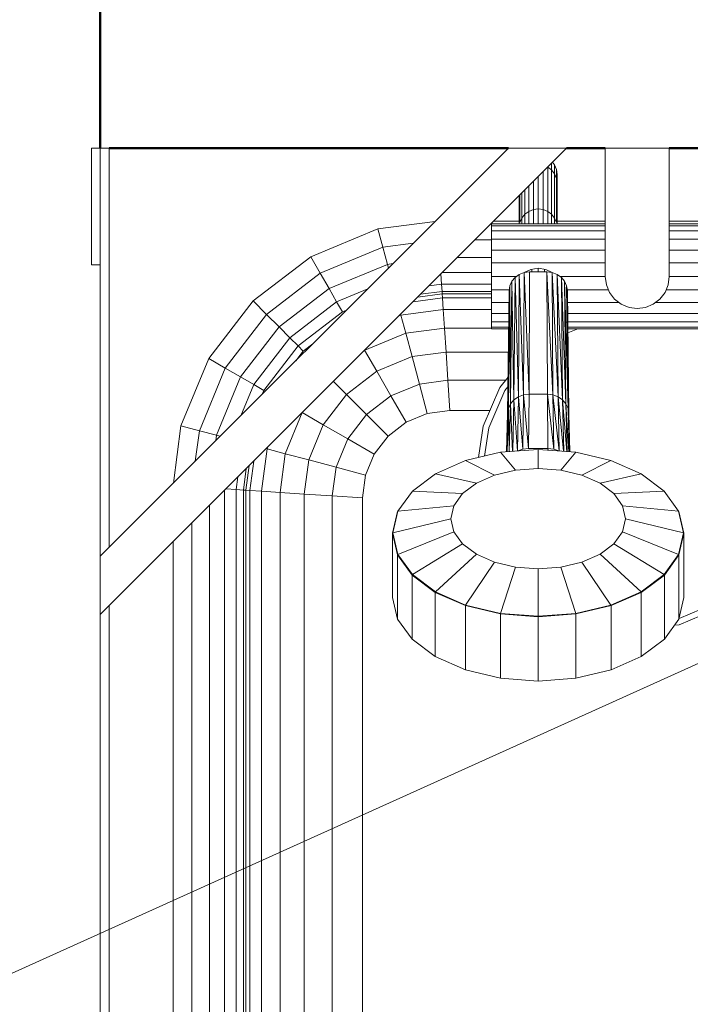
# Model space of a CAD drawing. Header units: millimetres. Extents: x 19459 to 41104, y 2709 to 43059.
# Tile 27 of 58: x 23582 to 23812, y 41882 to 42220. Entities that reach past the tile are written whole.
import ezdxf

# ---------------------------------------------------------------- set-up
doc = ezdxf.new("R2010")
doc.units = ezdxf.units.MM
for name, color, linetype, lineweight in [('A-WALL-____-MCUT', 113, 'Continuous', 50), ('A-WALL-____-OTLN', 113, 'Continuous', 20), ('M-EQPM-___-IDEN', 50, 'Continuous', 20), ('M-EQPM-____-OTLN', 50, 'Continuous', 20)]:
    doc.layers.add(name, color=color, linetype=linetype, lineweight=lineweight)

# ---------------------------------------------------------------- blocks, each defined once
blk = doc.blocks.new('Прямая форма - 83 new-608778-В_Этаж 01_Вентиляция')
at = {"layer": 'M-EQPM-____-OTLN', "color": 9}
for p, q in [((-403.16, 460), (-403.16, 500)), ((-403.16, 500), (-400.16, 500)), ((-400.16, 359.93), (-400.16, 500)), ((-400.16, 500), (-397.16, 500)), ((-240.1, 500), (-400.16, 339.93)), ((-260.1, 500), (-400.16, 359.93)), ((-397.16, 500), (-397.16, 362.93)), ((-260.1, 500), (-240.1, 500)), ((-226.84, 500), (-204.84, 500)), ((-226.84, 500), (-226.84, 456)), ((-204.84, 500), (-204.84, 456)), ((-246.59, 478.32), (-246.59, 493.51)), ((-246.56, 493.54), (-245.24, 492.53)), ((-245.24, 492.53), (-245.24, 494.86)), ((-244.92, 495.18), (-244.21, 494.25)), ((-244.21, 494.25), (-243.56, 492.68)), ((-244.21, 491.19), (-244.21, 494.25)), ((-249.84, 490.26), (-249.84, 479.16)), ((-248.16, 478.95), (-248.16, 491.94)), ((-245.24, 492.53), (-244.21, 491.19)), ((-245.24, 477.33), (-245.24, 492.53)), ((-244.21, 491.19), (-243.56, 489.63)), ((-244.21, 476.03), (-244.21, 491.19)), ((-243.56, 492.68), (-243.34, 491)), ((-243.56, 489.63), (-243.56, 492.68)), ((-243.34, 491), (-243.52, 489.63)), ((-243.34, 491), (-243.34, 487.95)), ((-243.34, 487.95), (-243.34, 491)), ((-253.09, 487.01), (-253.09, 478.32)), ((-251.52, 488.58), (-251.52, 478.95)), ((-243.56, 489.63), (-243.34, 487.95)), ((-243.56, 474.52), (-243.56, 489.63)), ((-243.34, 474), (-243.34, 487.95)), ((-256.34, 474), (-256.34, 483.76)), ((-256.12, 474.52), (-256.12, 483.98)), ((-255.47, 476.03), (-255.47, 484.63)), ((-254.43, 477.33), (-254.43, 485.66)), ((-255.47, 476.03), (-254.43, 477.33)), ((-254.43, 477.33), (-253.09, 478.32)), ((-254.43, 477.33), (-254.43, 474)), ((-253.09, 478.32), (-251.52, 478.95)), ((-253.09, 478.32), (-253.09, 474)), ((-251.52, 478.95), (-249.84, 479.16)), ((-251.52, 478.95), (-251.52, 474)), ((-249.84, 479.16), (-248.16, 478.95)), ((-249.84, 479.16), (-249.84, 474)), ((-248.16, 474), (-248.16, 478.95)), ((-248.16, 478.95), (-246.59, 478.32)), ((-246.59, 474), (-246.59, 478.32)), ((-246.59, 478.32), (-245.24, 477.33)), ((-245.24, 477.33), (-244.21, 476.03)), ((-245.24, 477.33), (-245.24, 474)), ((-304.9, 472.3), (-285.2, 474.9)), ((-265.84, 474), (-226.84, 474)), ((-265.84, 474), (-265.84, 473.39)), ((-265.84, 473.39), (-226.84, 473.39)), ((-265.84, 473.39), (-265.84, 471.59)), ((-265.1, 475), (-256.34, 475)), ((-256.12, 474.52), (-255.47, 476.03)), ((-255.47, 476.03), (-255.47, 474)), ((-244.21, 476.03), (-243.56, 474.52)), ((-244.21, 476.03), (-244.21, 474)), ((-243.34, 475), (-226.84, 475)), ((-204.84, 475), (-92.74, 475)), ((-204.84, 474), (-165.84, 474)), ((-204.84, 473.39), (-165.84, 473.39)), ((-327.94, 462.76), (-304.9, 472.3)), ((-303.21, 466), (-304.9, 472.3)), ((-265.84, 471.59), (-265.84, 468.73)), ((-226.84, 471.59), (-265.84, 471.59)), ((-165.84, 471.59), (-204.84, 471.59)), ((-303.21, 466), (-292.72, 467.38)), ((-271.57, 468.53), (-265.84, 468.53)), ((-265.84, 468.73), (-226.84, 468.73)), ((-265.84, 468.73), (-265.84, 465)), ((-204.84, 468.73), (-165.84, 468.73)), ((-324.68, 457.11), (-303.21, 466)), ((-301.63, 460.13), (-303.21, 466)), ((-226.84, 465), (-265.84, 465)), ((-265.84, 465), (-265.84, 460.66)), ((-204.84, 465), (-165.84, 465)), ((-400.16, 460), (-403.16, 460)), ((-347.73, 447.57), (-327.94, 462.76)), ((-324.68, 457.11), (-327.94, 462.76)), ((-321.64, 451.84), (-301.63, 460.13)), ((-301.63, 460.13), (-299.72, 460.38)), ((-301.28, 458.82), (-301.63, 460.13)), ((-277.6, 462.5), (-265.84, 462.5)), ((-226.84, 460.66), (-265.84, 460.66)), ((-265.84, 460.66), (-265.84, 456)), ((-204.84, 460.66), (-165.84, 460.66)), ((-343.12, 442.96), (-324.68, 457.11)), ((-321.64, 451.84), (-324.68, 457.11)), ((-283, 453.35), (-283.23, 456.86)), ((-282.78, 457.32), (-265.84, 457.32)), ((-257.79, 455.66), (-256.34, 456.67)), ((-256.34, 456.67), (-257.79, 455.66)), ((-256.66, 414.64), (-256.34, 456.67)), ((-256.34, 456.67), (-256.66, 414.64)), ((-256.34, 456.67), (-254.65, 457.3)), ((-254.65, 457.3), (-256.34, 456.67)), ((-254.89, 415.3), (-256.34, 456.67)), ((-256.34, 456.67), (-254.89, 415.3)), ((-254.89, 415.3), (-254.65, 457.3)), ((-254.65, 457.3), (-254.89, 415.3)), ((-254.65, 457.33), (-252.43, 458.41)), ((-254.65, 457.3), (-252.84, 457.52)), ((-252.84, 457.52), (-254.65, 457.3)), ((-252.99, 415.53), (-254.65, 457.3)), ((-254.65, 457.3), (-252.99, 415.53)), ((-252.99, 415.53), (-252.84, 457.52)), ((-252.84, 457.52), (-252.99, 415.53)), ((-252.84, 457.52), (-246.84, 457.52)), ((-252.84, 457.52), (-246.84, 457.52)), ((-252.43, 458.41), (-249.84, 458.81)), ((-252.04, 457.52), (-252.04, 458.47)), ((-249.84, 457.52), (-249.84, 458.81)), ((-249.84, 458.81), (-247.25, 458.41)), ((-247.64, 457.52), (-247.64, 458.47)), ((-247.25, 458.41), (-245.03, 457.33)), ((-246.69, 415.53), (-246.84, 457.52)), ((-246.84, 457.52), (-245.03, 457.3)), ((-246.69, 415.53), (-246.84, 457.52)), ((-244.79, 415.3), (-246.84, 457.52)), ((-245.03, 457.3), (-246.84, 457.52)), ((-246.84, 457.52), (-244.79, 415.3)), ((-245.03, 457.3), (-243.34, 456.67)), ((-244.79, 415.3), (-245.03, 457.3)), ((-243.01, 414.64), (-245.03, 457.3)), ((-245.03, 457.3), (-244.79, 415.3)), ((-243.34, 456.67), (-245.03, 457.3)), ((-245.03, 457.3), (-243.01, 414.64)), ((-243.34, 456.67), (-241.89, 455.66)), ((-243.01, 414.64), (-243.34, 456.67)), ((-241.49, 413.6), (-243.34, 456.67)), ((-243.34, 456.67), (-243.01, 414.64)), ((-241.89, 455.66), (-243.34, 456.67)), ((-243.34, 456.67), (-241.49, 413.6)), ((-287.32, 452.78), (-283, 453.35)), ((-283, 453.35), (-265.84, 453.35)), ((-283, 453.35), (-282.84, 450.85)), ((-265.84, 456), (-257.3, 456)), ((-265.84, 451.34), (-265.84, 456)), ((-259.6, 452.81), (-258.9, 454.34)), ((-258.9, 454.34), (-259.6, 452.81)), ((-259.35, 412.23), (-258.9, 454.34)), ((-258.9, 454.34), (-259.35, 412.23)), ((-257.79, 455.66), (-258.9, 454.34)), ((-257.79, 455.66), (-258.9, 454.34)), ((-258.18, 413.6), (-258.9, 454.34)), ((-258.9, 454.34), (-258.18, 413.6)), ((-258.18, 413.6), (-257.79, 455.66)), ((-257.79, 455.66), (-258.18, 413.6)), ((-256.66, 414.64), (-257.79, 455.66)), ((-257.79, 455.66), (-256.66, 414.64)), ((-226.84, 456), (-242.38, 456)), ((-241.89, 455.66), (-240.78, 454.34)), ((-241.49, 413.6), (-241.89, 455.66)), ((-240.32, 412.23), (-241.89, 455.66)), ((-241.89, 455.66), (-241.49, 413.6)), ((-240.78, 454.34), (-241.89, 455.66)), ((-241.89, 455.66), (-240.32, 412.23)), ((-240.78, 454.34), (-240.08, 452.81)), ((-240.32, 412.23), (-240.78, 454.34)), ((-239.59, 410.64), (-240.78, 454.34)), ((-240.78, 454.34), (-240.32, 412.23)), ((-240.08, 452.81), (-240.78, 454.34)), ((-240.78, 454.34), (-239.59, 410.64)), ((-226.84, 456), (-226.46, 453.15)), ((-226.46, 453.15), (-225.36, 450.5)), ((-206.31, 450.5), (-205.21, 453.15)), ((-205.21, 453.15), (-204.84, 456)), ((-204.84, 456), (-165.84, 456)), ((-338.82, 438.66), (-321.64, 451.84)), ((-319.03, 447.32), (-321.64, 451.84)), ((-319.03, 447.32), (-308.36, 451.73)), ((-282.78, 450), (-291.21, 448.89)), ((-282.84, 450.85), (-290.22, 449.88)), ((-265.84, 450.85), (-282.84, 450.85)), ((-282.84, 450.85), (-282.78, 450)), ((-282.78, 450), (-282.69, 448.64)), ((-265.84, 450), (-282.78, 450)), ((-265.84, 447), (-265.84, 451.34)), ((-265.84, 451.34), (-259.81, 451.34)), ((-260.34, 408.93), (-259.84, 451.17)), ((-259.84, 451.17), (-260.34, 408.93)), ((-259.6, 452.81), (-260.09, 410.64)), ((-260.09, 410.64), (-259.6, 452.81)), ((-260.09, 410.64), (-259.84, 451.17)), ((-259.84, 451.17), (-260.09, 410.64)), ((-259.6, 452.81), (-259.84, 451.17)), ((-259.6, 452.81), (-259.84, 451.17)), ((-259.35, 412.23), (-259.6, 452.81)), ((-259.6, 452.81), (-259.35, 412.23)), ((-239.84, 451.17), (-240.08, 452.81)), ((-239.59, 410.64), (-240.08, 452.81)), ((-239.34, 408.93), (-240.08, 452.81)), ((-240.08, 452.81), (-239.59, 410.64)), ((-239.84, 451.17), (-240.08, 452.81)), ((-240.08, 452.81), (-239.34, 408.93)), ((-239.86, 451.34), (-225.71, 451.34)), ((-239.34, 408.93), (-239.84, 451.17)), ((-239.84, 451.17), (-239.34, 408.93)), ((-225.36, 450.5), (-223.62, 448.22)), ((-208.06, 448.22), (-206.31, 450.5)), ((-165.84, 451.34), (-205.96, 451.34)), ((-362.92, 427.78), (-347.73, 447.57)), ((-343.12, 442.96), (-347.73, 447.57)), ((-335.13, 434.96), (-319.03, 447.32)), ((-317.02, 443.85), (-319.03, 447.32)), ((-292.79, 447.31), (-282.69, 448.64)), ((-282.69, 448.64), (-265.84, 448.64)), ((-282.69, 448.64), (-282.43, 444.64)), ((-265.84, 443.27), (-265.84, 447)), ((-265.84, 447), (-259.86, 447)), ((-239.79, 447), (-222.02, 447)), ((-223.62, 448.22), (-221.34, 446.47)), ((-221.34, 446.47), (-218.68, 445.37)), ((-212.99, 445.37), (-210.34, 446.47)), ((-210.34, 446.47), (-208.06, 448.22)), ((-165.84, 447), (-209.65, 447)), ((-357.27, 424.52), (-343.12, 442.96)), ((-338.82, 438.66), (-343.12, 442.96)), ((-332.29, 432.13), (-317.02, 443.85)), ((-317.02, 443.85), (-315.7, 444.39)), ((-296.97, 442.73), (-282.43, 444.64)), ((-282.43, 444.64), (-265.84, 444.64)), ((-282.43, 444.64), (-282.02, 438.28)), ((-265.84, 440.41), (-265.84, 443.27)), ((-259.89, 443.27), (-265.84, 443.27)), ((-165.84, 443.27), (-239.74, 443.27)), ((-218.68, 445.37), (-215.84, 445)), ((-215.84, 445), (-212.99, 445.37)), ((-296.97, 442.73), (-297.65, 442.44)), ((-296.97, 442.73), (-295.31, 436.53)), ((-265.84, 438.61), (-265.84, 440.41)), ((-259.9, 440.41), (-265.84, 440.41)), ((-165.84, 440.41), (-239.71, 440.41)), ((-352, 421.48), (-338.82, 438.66)), ((-335.13, 434.96), (-338.82, 438.66)), ((-295.31, 436.53), (-309.4, 430.7)), ((-282.02, 438.28), (-295.31, 436.53)), ((-295.31, 436.53), (-293.15, 428.46)), ((-265.84, 438.28), (-282.02, 438.28)), ((-282.02, 438.28), (-281.47, 430)), ((-265.84, 438), (-265.84, 438.61)), ((-259.91, 438.61), (-265.84, 438.61)), ((-259.92, 438), (-265.84, 438)), ((-165.84, 438.61), (-239.69, 438.61)), ((-165.84, 438), (-239.68, 438)), ((-236.23, 438), (-239.67, 436.67)), ((-347.48, 418.87), (-335.13, 434.96)), ((-332.29, 432.13), (-335.13, 434.96)), ((-330.51, 430.35), (-327.23, 432.87)), ((-344.01, 416.86), (-332.29, 432.13)), ((-333.03, 427.07), (-330.51, 430.35)), ((-330.51, 430.35), (-332.29, 432.13)), ((-309.42, 430.68), (-305.25, 423.45)), ((-281.47, 430), (-293.15, 428.46)), ((-260.09, 430), (-281.47, 430)), ((-281.47, 430), (-280.84, 420.35)), ((-372.47, 404.73), (-362.92, 427.78)), ((-357.27, 424.52), (-362.92, 427.78)), ((-293.15, 428.46), (-305.25, 423.45)), ((-293.15, 428.46), (-290.63, 419.06)), ((-366.16, 403.04), (-357.27, 424.52)), ((-352, 421.48), (-357.27, 424.52)), ((-305.25, 423.45), (-315.64, 415.48)), ((-305.25, 423.45), (-300.38, 415.02)), ((-360.29, 401.47), (-352, 421.48)), ((-347.48, 418.87), (-352, 421.48)), ((-320.13, 419.97), (-315.64, 415.48)), ((-280.84, 420.35), (-290.63, 419.06)), ((-261.01, 420.35), (-280.84, 420.35)), ((-280.84, 420.35), (-280.16, 410)), ((-263, 417.86), (-260.19, 421.38)), ((-351.9, 408.2), (-347.48, 418.87)), ((-344.01, 416.86), (-347.48, 418.87)), ((-344.56, 415.54), (-344.01, 416.86)), ((-290.63, 419.06), (-300.38, 415.02)), ((-290.63, 419.06), (-287.93, 408.98)), ((-268.75, 404.58), (-263, 417.86)), ((-261.28, 416.83), (-266.82, 404.03)), ((-260.23, 418.15), (-261.28, 416.83)), ((-315.64, 415.48), (-323.61, 405.09)), ((-315.64, 415.48), (-308.76, 408.6)), ((-300.38, 415.02), (-308.76, 408.6)), ((-300.38, 415.02), (-295.16, 405.98)), ((-258.18, 413.6), (-259.35, 412.23)), ((-259.35, 412.23), (-258.18, 413.6)), ((-258.58, 395.96), (-258.18, 413.6)), ((-258.18, 413.6), (-258.58, 395.96)), ((-256.66, 414.64), (-258.18, 413.6)), ((-258.18, 413.6), (-256.66, 414.64)), ((-257.01, 396.07), (-258.18, 413.6)), ((-258.18, 413.6), (-257.01, 396.07)), ((-257, 396.07), (-256.66, 414.64)), ((-256.66, 414.64), (-257, 396.07)), ((-254.89, 415.3), (-256.66, 414.64)), ((-256.66, 414.64), (-254.89, 415.3)), ((-255.14, 396.71), (-256.66, 414.64)), ((-256.66, 414.64), (-255.14, 396.71)), ((-255.14, 396.71), (-254.89, 415.3)), ((-254.89, 415.3), (-255.14, 396.71)), ((-252.99, 415.53), (-254.89, 415.3)), ((-254.89, 415.3), (-252.99, 415.53)), ((-253.14, 396.94), (-254.89, 415.3)), ((-254.89, 415.3), (-253.14, 396.94)), ((-253.14, 396.94), (-252.99, 415.53)), ((-252.99, 415.53), (-253.14, 396.94)), ((-252.99, 415.53), (-246.69, 415.53)), ((-252.99, 415.53), (-246.69, 415.53)), ((-246.53, 396.94), (-246.69, 415.53)), ((-246.53, 396.94), (-246.69, 415.53)), ((-244.53, 396.71), (-246.69, 415.53)), ((-244.79, 415.3), (-246.69, 415.53)), ((-246.69, 415.53), (-244.53, 396.71)), ((-246.69, 415.53), (-244.79, 415.3)), ((-244.53, 396.71), (-244.79, 415.3)), ((-242.68, 396.08), (-244.79, 415.3)), ((-243.01, 414.64), (-244.79, 415.3)), ((-244.79, 415.3), (-242.68, 396.08)), ((-244.79, 415.3), (-244.53, 396.71)), ((-244.79, 415.3), (-243.01, 414.64)), ((-242.67, 396.07), (-243.01, 414.64)), ((-241.17, 395.96), (-243.01, 414.64)), ((-241.49, 413.6), (-243.01, 414.64)), ((-243.01, 414.64), (-241.17, 395.96)), ((-243.01, 414.64), (-242.67, 396.07)), ((-243.01, 414.64), (-241.49, 413.6)), ((-241.09, 395.96), (-241.49, 413.6)), ((-240.03, 395.88), (-241.49, 413.6)), ((-240.32, 412.23), (-241.49, 413.6)), ((-241.49, 413.6), (-240.03, 395.88)), ((-241.49, 413.6), (-241.09, 395.96)), ((-241.49, 413.6), (-240.32, 412.23)), ((-330.86, 409.24), (-336.7, 395.15)), ((-330.84, 409.26), (-323.61, 405.09)), ((-287.93, 408.98), (-295.16, 405.98)), ((-287.93, 408.98), (-295.16, 405.98)), ((-280.16, 410), (-287.93, 408.98)), ((-280.16, 410), (-287.93, 408.98)), ((-266.4, 410), (-280.16, 410)), ((-266.4, 410), (-280.16, 410)), ((-260.09, 410.64), (-260.49, 395.81)), ((-260.49, 395.81), (-260.09, 410.64)), ((-260.09, 410.64), (-260.34, 408.93)), ((-260.34, 408.93), (-260.09, 410.64)), ((-259.35, 412.23), (-260.09, 410.64)), ((-260.09, 410.64), (-259.35, 412.23)), ((-259.86, 395.86), (-260.09, 410.64)), ((-260.09, 410.64), (-259.86, 395.86)), ((-259.77, 395.87), (-259.35, 412.23)), ((-259.35, 412.23), (-259.77, 395.87)), ((-258.64, 395.95), (-259.35, 412.23)), ((-259.35, 412.23), (-258.64, 395.95)), ((-239.9, 395.87), (-240.32, 412.23)), ((-239.31, 395.82), (-240.32, 412.23)), ((-239.59, 410.64), (-240.32, 412.23)), ((-240.32, 412.23), (-239.31, 395.82)), ((-240.32, 412.23), (-239.9, 395.87)), ((-240.32, 412.23), (-239.59, 410.64)), ((-239.18, 395.81), (-239.59, 410.64)), ((-239.02, 395.8), (-239.59, 410.64)), ((-239.34, 408.93), (-239.59, 410.64)), ((-239.59, 410.64), (-239.02, 395.8)), ((-239.59, 410.64), (-239.18, 395.81)), ((-239.59, 410.64), (-239.34, 408.93)), ((-308.76, 408.6), (-315.19, 400.22)), ((-308.76, 408.6), (-301.38, 401.21)), ((-295.16, 405.98), (-301.38, 401.21)), ((-295.16, 405.98), (-301.38, 401.21)), ((-260.71, 395.8), (-260.34, 408.93)), ((-260.34, 408.93), (-260.71, 395.8)), ((-260.54, 395.81), (-260.34, 408.93)), ((-260.34, 408.93), (-260.54, 395.81)), ((-238.97, 395.8), (-239.34, 408.93)), ((-239.34, 408.93), (-238.97, 395.8)), ((-375.06, 385.04), (-372.47, 404.73)), ((-366.16, 403.04), (-372.47, 404.73)), ((-367.54, 392.55), (-366.16, 403.04)), ((-360.29, 401.47), (-366.16, 403.04)), ((-323.61, 405.09), (-328.63, 392.99)), ((-323.61, 405.09), (-315.19, 400.22)), ((-270.31, 393.85), (-268.75, 404.58)), ((-266.82, 404.03), (-268.23, 394.34)), ((-360.54, 399.56), (-360.29, 401.47)), ((-358.98, 401.12), (-360.29, 401.47)), ((-315.19, 400.22), (-319.23, 390.47)), ((-315.19, 400.22), (-306.14, 395)), ((-301.38, 401.21), (-306.14, 395)), ((-301.38, 401.21), (-306.14, 395)), ((-342.89, 396.81), (-344.8, 382.27)), ((-342.61, 397.49), (-342.89, 396.81)), ((-342.89, 396.81), (-336.7, 395.15)), ((-262.75, 395.64), (-274.79, 392.78)), ((-262.75, 395.64), (-274.79, 392.78)), ((-249.84, 396.62), (-262.75, 395.64)), ((-249.84, 396.62), (-262.75, 395.64)), ((-257.6, 389.45), (-262.75, 395.64)), ((-257.6, 389.45), (-262.75, 395.64)), ((-255.14, 396.71), (-256.88, 396.08)), ((-256.88, 396.08), (-255.14, 396.71)), ((-253.14, 396.94), (-255.14, 396.71)), ((-255.14, 396.71), (-253.14, 396.94)), ((-246.53, 396.94), (-253.14, 396.94)), ((-253.14, 396.94), (-246.53, 396.94)), ((-236.92, 395.64), (-249.84, 396.62)), ((-249.84, 390.03), (-249.84, 396.62)), ((-236.92, 395.64), (-249.84, 396.62)), ((-249.84, 390.03), (-249.84, 396.62)), ((-244.53, 396.71), (-246.53, 396.94)), ((-246.53, 396.94), (-246.39, 396.36)), ((-246.39, 396.36), (-246.53, 396.94)), ((-246.53, 396.94), (-244.53, 396.71)), ((-242.8, 396.08), (-244.53, 396.71)), ((-244.53, 396.71), (-242.8, 396.08)), ((-242.07, 389.45), (-236.92, 395.64)), ((-242.07, 389.45), (-236.92, 395.64)), ((-224.89, 392.78), (-236.92, 395.64)), ((-224.89, 392.78), (-236.92, 395.64)), ((-348.8, 382.53), (-347.47, 392.63)), ((-336.7, 395.15), (-338.45, 381.85)), ((-336.7, 395.15), (-328.63, 392.99)), ((-328.63, 392.99), (-330.16, 381.31)), ((-328.63, 392.99), (-319.23, 390.47)), ((-306.14, 395), (-309.14, 387.76)), ((-306.14, 395), (-309.14, 387.76)), ((-274.79, 392.78), (-285.12, 388.23)), ((-274.79, 392.78), (-285.12, 388.23)), ((-264.84, 387.73), (-274.79, 392.78)), ((-264.84, 387.73), (-274.79, 392.78)), ((-234.84, 387.73), (-224.89, 392.78)), ((-234.84, 387.73), (-224.89, 392.78)), ((-214.55, 388.23), (-224.89, 392.78)), ((-214.55, 388.23), (-224.89, 392.78)), ((-351.01, 382.68), (-350.04, 390.05)), ((-349.05, 391.04), (-350.16, 382.62)), ((-319.23, 390.47), (-320.52, 380.68)), ((-319.23, 390.47), (-309.14, 387.76)), ((-257.6, 389.45), (-264.84, 387.73)), ((-264.84, 387.73), (-257.6, 389.45)), ((-249.84, 390.03), (-257.6, 389.45)), ((-249.84, 390.03), (-257.6, 389.45)), ((-242.07, 389.45), (-249.84, 390.03)), ((-242.07, 389.45), (-249.84, 390.03)), ((-234.84, 387.73), (-242.07, 389.45)), ((-234.84, 387.73), (-242.07, 389.45)), ((-353.51, 382.84), (-352.94, 387.15)), ((-309.14, 387.76), (-310.16, 380)), ((-309.14, 387.76), (-310.16, 380)), ((-285.12, 388.23), (-293.05, 382.31)), ((-285.12, 388.23), (-293.05, 382.31)), ((-271.05, 384.99), (-285.12, 388.23)), ((-271.05, 384.99), (-285.12, 388.23)), ((-271.05, 384.99), (-264.84, 387.73)), ((-264.84, 387.73), (-271.05, 384.99)), ((-228.62, 384.99), (-234.84, 387.73)), ((-228.62, 384.99), (-234.84, 387.73)), ((-228.62, 384.99), (-214.55, 388.23)), ((-228.62, 384.99), (-214.55, 388.23)), ((-206.62, 382.31), (-214.55, 388.23)), ((-206.62, 382.31), (-214.55, 388.23)), ((-357.48, -383.1), (-357.48, 382.61)), ((-353.51, 382.84), (-357.03, 383.07)), ((-353.51, -382.84), (-353.51, 382.84)), ((-351.01, 382.68), (-353.51, 382.84)), ((-350.16, 382.62), (-351.01, 382.68)), ((-351.01, 382.68), (-351.01, -382.68)), ((-348.8, 382.53), (-350.16, 382.62)), ((-350.16, 382.62), (-350.16, -382.62)), ((-348.8, -382.53), (-348.8, 382.53)), ((-344.8, 382.27), (-348.8, 382.53)), ((-344.8, 382.27), (-338.45, 381.85)), ((-344.8, 382.27), (-344.8, -382.27)), ((-293.05, 382.31), (-298.04, 375.4)), ((-293.05, 382.31), (-298.04, 375.4)), ((-275.82, 381.43), (-293.05, 382.31)), ((-275.82, 381.43), (-293.05, 382.31)), ((-275.82, 381.43), (-271.05, 384.99)), ((-271.05, 384.99), (-275.82, 381.43)), ((-223.86, 381.43), (-228.62, 384.99)), ((-223.86, 381.43), (-228.62, 384.99)), ((-223.86, 381.43), (-206.62, 382.31)), ((-223.86, 381.43), (-206.62, 382.31)), ((-201.64, 375.4), (-206.62, 382.31)), ((-201.64, 375.4), (-206.62, 382.31)), ((-338.45, 381.85), (-330.16, 381.31)), ((-338.45, 381.85), (-338.45, -381.85)), ((-330.16, 381.31), (-320.52, 380.68)), ((-330.16, 381.31), (-330.16, -381.31)), ((-320.52, 380.68), (-310.16, 380)), ((-320.52, 380.68), (-320.52, -380.68)), ((-310.16, 380), (-310.16, -380)), ((-310.16, 0), (-310.16, 380)), ((-278.82, 377.28), (-275.82, 381.43)), ((-275.82, 381.43), (-278.82, 377.28)), ((-220.86, 377.28), (-223.86, 381.43)), ((-220.86, 377.28), (-223.86, 381.43)), ((-362.66, -383.44), (-362.66, 377.43)), ((-298.13, 375.34), (-299.84, 367.91)), ((-298.13, 375.34), (-299.84, 367.91)), ((-298.13, 375.25), (-299.84, 367.83)), ((-298.13, 375.25), (-299.84, 367.83)), ((-298.04, 375.4), (-299.74, 367.99)), ((-298.04, 375.4), (-299.74, 367.99)), ((-298.13, 375.34), (-298.13, 375.25)), ((-298.13, 375.34), (-298.13, 375.25)), ((-278.82, 377.28), (-298.04, 375.4)), ((-278.82, 377.28), (-298.04, 375.4)), ((-279.84, 372.83), (-278.82, 377.28)), ((-278.82, 377.28), (-279.84, 372.83)), ((-219.84, 372.83), (-220.86, 377.28)), ((-219.84, 372.83), (-220.86, 377.28)), ((-220.86, 377.28), (-201.64, 375.4)), ((-220.86, 377.28), (-201.64, 375.4)), ((-199.94, 367.99), (-201.64, 375.4)), ((-199.94, 367.99), (-201.64, 375.4)), ((-201.54, 375.34), (-201.54, 375.25)), ((-199.84, 367.91), (-201.54, 375.34)), ((-199.84, 367.91), (-201.54, 375.34)), ((-201.54, 375.34), (-201.54, 375.25)), ((-199.84, 367.83), (-201.54, 375.25)), ((-199.84, 367.83), (-201.54, 375.25)), ((-279.84, 372.83), (-299.74, 367.99)), ((-279.84, 372.83), (-299.74, 367.99)), ((-278.82, 368.37), (-279.84, 372.83)), ((-279.84, 372.83), (-278.82, 368.37)), ((-219.84, 372.83), (-220.86, 368.37)), ((-220.86, 368.37), (-219.84, 372.83)), ((-219.84, 372.83), (-199.94, 367.99)), ((-219.84, 372.83), (-199.94, 367.99)), ((-368.69, -383.84), (-368.69, 371.41)), ((-299.74, 367.99), (-299.84, 367.91)), ((-299.74, 367.99), (-299.84, 367.91)), ((-299.84, 367.91), (-299.84, 367.83)), ((-299.84, 367.91), (-298.13, 360.49)), ((-299.84, 367.91), (-299.84, 367.83)), ((-299.84, 367.91), (-298.13, 360.49)), ((-299.84, 367.83), (-299.84, 345.8)), ((-299.84, 367.83), (-299.84, 345.8)), ((-299.84, 367.83), (-298.13, 360.41)), ((-299.84, 367.83), (-298.13, 360.41)), ((-299.74, 367.99), (-298.04, 360.59)), ((-299.74, 367.99), (-298.04, 360.59)), ((-278.82, 368.37), (-298.04, 360.59)), ((-278.82, 368.37), (-298.04, 360.59)), ((-275.82, 364.22), (-278.82, 368.37)), ((-278.82, 368.37), (-275.82, 364.22)), ((-220.86, 368.37), (-223.86, 364.22)), ((-223.86, 364.22), (-220.86, 368.37)), ((-220.86, 368.37), (-201.64, 360.59)), ((-220.86, 368.37), (-201.64, 360.59)), ((-201.64, 360.59), (-199.94, 367.99)), ((-201.64, 360.59), (-199.94, 367.99)), ((-201.54, 360.49), (-199.84, 367.91)), ((-201.54, 360.49), (-199.84, 367.91)), ((-201.54, 360.41), (-199.84, 367.83)), ((-201.54, 360.41), (-199.84, 367.83)), ((-199.94, 367.99), (-199.84, 367.91)), ((-199.94, 367.99), (-199.84, 367.91)), ((-199.84, 367.91), (-199.84, 367.83)), ((-199.84, 367.91), (-199.84, 367.83)), ((-199.84, 367.83), (-199.84, 345.8)), ((-199.84, 367.83), (-199.84, 345.8)), ((-375.16, -384.26), (-375.16, 364.93)), ((-275.82, 364.22), (-293.05, 353.68)), ((-275.82, 364.22), (-293.05, 353.68)), ((-275.82, 364.22), (-271.05, 360.66)), ((-275.82, 364.22), (-271.05, 360.66)), ((-223.86, 364.22), (-228.62, 360.66)), ((-228.62, 360.66), (-223.86, 364.22)), ((-223.86, 364.22), (-206.62, 353.68)), ((-223.86, 364.22), (-206.62, 353.68)), ((-400.16, 359.93), (-400.16, 339.93)), ((-298.13, 361.01), (-298.13, 360.41)), ((-298.13, 361.01), (-298.13, 360.41)), ((-298.04, 360.59), (-298.13, 360.49)), ((-298.04, 360.59), (-298.13, 360.49)), ((-298.13, 360.49), (-293.14, 353.57)), ((-298.13, 360.49), (-298.13, 360.41)), ((-298.13, 360.49), (-293.14, 353.57)), ((-298.13, 360.49), (-298.13, 360.41)), ((-298.13, 360.41), (-298.13, 338.37)), ((-298.13, 360.41), (-293.14, 353.49)), ((-298.13, 360.41), (-298.13, 338.37)), ((-298.13, 360.41), (-293.14, 353.49)), ((-298.04, 360.59), (-293.05, 353.68)), ((-298.04, 360.59), (-293.05, 353.68)), ((-271.05, 360.66), (-285.12, 347.76)), ((-271.05, 360.66), (-285.12, 347.76)), ((-271.05, 360.66), (-264.84, 357.93)), ((-271.05, 360.66), (-264.84, 357.93)), ((-228.62, 360.66), (-234.84, 357.93)), ((-234.84, 357.93), (-228.62, 360.66)), ((-228.62, 360.66), (-214.55, 347.76)), ((-228.62, 360.66), (-214.55, 347.76)), ((-206.62, 353.68), (-201.64, 360.59)), ((-206.62, 353.68), (-201.64, 360.59)), ((-206.54, 353.57), (-201.54, 360.49)), ((-206.54, 353.57), (-201.54, 360.49)), ((-206.54, 353.49), (-201.54, 360.41)), ((-206.54, 353.49), (-201.54, 360.41)), ((-201.64, 360.59), (-201.54, 360.49)), ((-201.64, 360.59), (-201.54, 360.49)), ((-201.54, 361.01), (-201.54, 360.41)), ((-201.54, 361.01), (-201.54, 360.41)), ((-201.54, 360.49), (-201.54, 360.41)), ((-201.54, 360.49), (-201.54, 360.41)), ((-201.54, 360.41), (-201.54, 338.37)), ((-201.54, 360.41), (-201.54, 338.37)), ((-264.84, 357.93), (-274.79, 343.21)), ((-264.84, 357.93), (-274.79, 343.21)), ((-264.84, 357.93), (-257.6, 356.21)), ((-264.84, 357.93), (-257.6, 356.21)), ((-257.6, 356.21), (-262.75, 340.35)), ((-257.6, 356.21), (-262.75, 340.35)), ((-257.6, 356.21), (-249.84, 355.62)), ((-257.6, 356.21), (-249.84, 355.62)), ((-249.84, 355.62), (-242.07, 356.21)), ((-249.84, 355.62), (-242.07, 356.21)), ((-249.84, 355.62), (-249.84, 339.37)), ((-249.84, 355.62), (-249.84, 339.37)), ((-234.84, 357.93), (-242.07, 356.21)), ((-242.07, 356.21), (-234.84, 357.93)), ((-242.07, 356.21), (-236.92, 340.35)), ((-242.07, 356.21), (-236.92, 340.35)), ((-234.84, 357.93), (-224.89, 343.21)), ((-234.84, 357.93), (-224.89, 343.21)), ((-293.05, 353.68), (-293.14, 353.57)), ((-293.05, 353.68), (-293.14, 353.57)), ((-293.14, 353.57), (-285.19, 347.63)), ((-293.14, 353.57), (-293.14, 353.49)), ((-293.14, 353.57), (-285.19, 347.63)), ((-293.14, 353.57), (-293.14, 353.49)), ((-293.14, 353.49), (-293.14, 331.46)), ((-293.14, 353.49), (-285.19, 347.55)), ((-293.14, 353.49), (-293.14, 331.46)), ((-293.14, 353.49), (-285.19, 347.55)), ((-293.05, 353.68), (-285.12, 347.76)), ((-293.05, 353.68), (-285.12, 347.76)), ((-214.55, 347.76), (-206.62, 353.68)), ((-214.55, 347.76), (-206.62, 353.68)), ((-214.48, 347.63), (-206.54, 353.57)), ((-214.48, 347.63), (-206.54, 353.57)), ((-214.48, 347.55), (-206.54, 353.49)), ((-214.48, 347.55), (-206.54, 353.49)), ((-206.62, 353.68), (-206.54, 353.57)), ((-206.62, 353.68), (-206.54, 353.57)), ((-206.54, 353.57), (-206.54, 353.49)), ((-206.54, 353.57), (-206.54, 353.49)), ((-206.54, 353.49), (-206.54, 331.46)), ((-206.54, 353.49), (-206.54, 331.46)), ((-298.13, 338.37), (-299.84, 345.8)), ((-299.84, 345.8), (-298.13, 338.37)), ((-285.12, 347.76), (-285.19, 347.63)), ((-285.12, 347.76), (-285.19, 347.63)), ((-285.19, 347.63), (-274.84, 343.08)), ((-285.19, 347.63), (-285.19, 347.55)), ((-285.19, 347.63), (-274.84, 343.08)), ((-285.19, 347.63), (-285.19, 347.55)), ((-285.19, 347.55), (-285.19, 325.52)), ((-285.19, 347.55), (-274.84, 342.99)), ((-285.19, 347.55), (-285.19, 325.52)), ((-285.19, 347.55), (-274.84, 342.99)), ((-285.12, 347.76), (-274.79, 343.21)), ((-285.12, 347.76), (-274.79, 343.21)), ((-224.89, 343.21), (-214.55, 347.76)), ((-224.89, 343.21), (-214.55, 347.76)), ((-224.84, 343.08), (-214.48, 347.63)), ((-224.84, 343.08), (-214.48, 347.63)), ((-224.84, 342.99), (-214.48, 347.55)), ((-224.84, 342.99), (-214.48, 347.55)), ((-214.55, 347.76), (-214.48, 347.63)), ((-214.55, 347.76), (-214.48, 347.63)), ((-214.48, 347.63), (-214.48, 347.55)), ((-214.48, 347.63), (-214.48, 347.55)), ((-214.48, 347.55), (-214.48, 325.52)), ((-214.48, 347.55), (-214.48, 325.52)), ((-199.84, 345.8), (-201.54, 338.37)), ((-201.54, 338.37), (-199.84, 345.8)), ((-397.16, 342.93), (-397.16, -497)), ((-274.79, 343.21), (-274.84, 343.08)), ((-274.79, 343.21), (-274.84, 343.08)), ((-274.84, 343.08), (-262.78, 340.21)), ((-274.84, 343.08), (-274.84, 342.99)), ((-274.84, 343.08), (-262.78, 340.21)), ((-274.84, 343.08), (-274.84, 342.99)), ((-274.84, 342.99), (-274.84, 320.96)), ((-274.84, 342.99), (-262.78, 340.13)), ((-274.84, 342.99), (-274.84, 320.96)), ((-274.84, 342.99), (-262.78, 340.13)), ((-274.79, 343.21), (-262.75, 340.35)), ((-274.79, 343.21), (-262.75, 340.35)), ((-236.92, 340.35), (-224.89, 343.21)), ((-236.92, 340.35), (-224.89, 343.21)), ((-236.9, 340.21), (-224.84, 343.08)), ((-236.9, 340.21), (-224.84, 343.08)), ((-236.9, 340.13), (-224.84, 342.99)), ((-236.9, 340.13), (-224.84, 342.99)), ((-224.89, 343.21), (-224.84, 343.08)), ((-224.89, 343.21), (-224.84, 343.08)), ((-224.84, 343.08), (-224.84, 342.99)), ((-224.84, 343.08), (-224.84, 342.99)), ((-224.84, 342.99), (-224.84, 320.96)), ((-224.84, 342.99), (-224.84, 320.96)), ((-201.49, 338.61), (-189.14, 343.77)), ((-188.14, 342.04), (-201.49, 336.46)), ((-400.16, -497), (-400.16, 339.93)), ((-293.14, 331.46), (-298.13, 338.37)), ((-298.13, 338.37), (-293.14, 331.46)), ((-262.75, 340.35), (-262.78, 340.21)), ((-262.75, 340.35), (-262.78, 340.21)), ((-262.78, 340.21), (-249.84, 339.23)), ((-262.78, 340.21), (-262.78, 340.13)), ((-262.78, 340.21), (-249.84, 339.23)), ((-262.78, 340.21), (-262.78, 340.13)), ((-262.78, 340.13), (-262.78, 318.09)), ((-262.78, 340.13), (-249.84, 339.15)), ((-262.78, 340.13), (-262.78, 318.09)), ((-262.78, 340.13), (-249.84, 339.15)), ((-262.75, 340.35), (-249.84, 339.37)), ((-262.75, 340.35), (-249.84, 339.37)), ((-249.84, 339.37), (-236.92, 340.35)), ((-249.84, 339.37), (-236.92, 340.35)), ((-249.84, 339.23), (-236.9, 340.21)), ((-249.84, 339.23), (-236.9, 340.21)), ((-249.84, 339.15), (-236.9, 340.13)), ((-249.84, 339.15), (-236.9, 340.13)), ((-249.84, 339.37), (-249.84, 339.23)), ((-249.84, 339.37), (-249.84, 339.23)), ((-249.84, 339.23), (-249.84, 339.15)), ((-249.84, 339.23), (-249.84, 339.15)), ((-249.84, 339.15), (-249.84, 317.12)), ((-249.84, 339.15), (-249.84, 317.12)), ((-236.92, 340.35), (-236.9, 340.21)), ((-236.92, 340.35), (-236.9, 340.21)), ((-236.9, 340.21), (-236.9, 340.13)), ((-236.9, 340.21), (-236.9, 340.13)), ((-236.9, 340.13), (-236.9, 318.09)), ((-236.9, 340.13), (-236.9, 318.09)), ((-201.54, 338.37), (-206.54, 331.46)), ((-206.54, 331.46), (-201.54, 338.37)), ((-201.49, 336.46), (-203.07, 336.25)), ((-285.19, 325.52), (-293.14, 331.46)), ((-293.14, 331.46), (-285.19, 325.52)), ((-206.54, 331.46), (-214.48, 325.52)), ((-214.48, 325.52), (-206.54, 331.46)), ((-274.84, 320.96), (-285.19, 325.52)), ((-285.19, 325.52), (-274.84, 320.96)), ((-214.48, 325.52), (-224.84, 320.96)), ((-224.84, 320.96), (-214.48, 325.52)), ((-262.78, 318.09), (-274.84, 320.96)), ((-274.84, 320.96), (-262.78, 318.09)), ((-249.84, 317.12), (-262.78, 318.09)), ((-262.78, 318.09), (-249.84, 317.12)), ((-236.9, 318.09), (-249.84, 317.12)), ((-249.84, 317.12), (-236.9, 318.09)), ((-224.84, 320.96), (-236.9, 318.09)), ((-236.9, 318.09), (-224.84, 320.96))]:
    blk.add_line(p, q, dxfattribs=at)
blk = doc.blocks.new('Прямая форма - FU - 054-608779-В_Этаж 01_Вентиляция')
blk.add_blockref('Прямая форма - 83 new-608778-В_Этаж 01_Вентиляция', (0, 0))
blk = doc.blocks.new('Прямая форма - 83 new-608896-В_Этаж 01_Вентиляция')
at = {"layer": 'A-WALL-____-MCUT', "color": 253}
for p, q in [((705, 100), (100, 100)), ((740.26, 100), (727, 100)), ((897.33, 100), (760.26, 100)), ((900.33, 0), (900.33, 100))]:
    blk.add_line(p, q, dxfattribs=at)
blk = doc.blocks.new('Прямая форма - SW - 005-608897-В_Этаж 01_Вентиляция')
blk.add_blockref('Прямая форма - 83 new-608896-В_Этаж 01_Вентиляция', (0, 0))
blk = doc.blocks.new('83 new_ifc_RVT-1-В_Этаж 01_Вентиляция')
at = {"layer": 'A-WALL-____-OTLN', "color": 9, "lineweight": 20, "rotation": 180}
blk.add_blockref('Прямая форма - SW - 005-608897-В_Этаж 01_Вентиляция', (24510.28, 42275.83), dxfattribs=at)
at = {"layer": 'M-EQPM-____-OTLN', "color": 9, "lineweight": 20}
blk.add_blockref('Прямая форма - FU - 054-608779-В_Этаж 01_Вентиляция', (24010.12, 41675.83), dxfattribs=at)

msp = doc.modelspace()

# ---------------------------------------------------------------- linework, layer by layer
at = {"layer": 'M-EQPM-___-IDEN'}
msp.add_line((24008.36, 42086.31), (23225.09, 41732.44), dxfattribs=at)

# ---------------------------------------------------------------- block references
at = {"lineweight": 9}
msp.add_blockref('83 new_ifc_RVT-1-В_Этаж 01_Вентиляция', (0, 0), dxfattribs=at)

doc.saveas('drawing.dxf')
